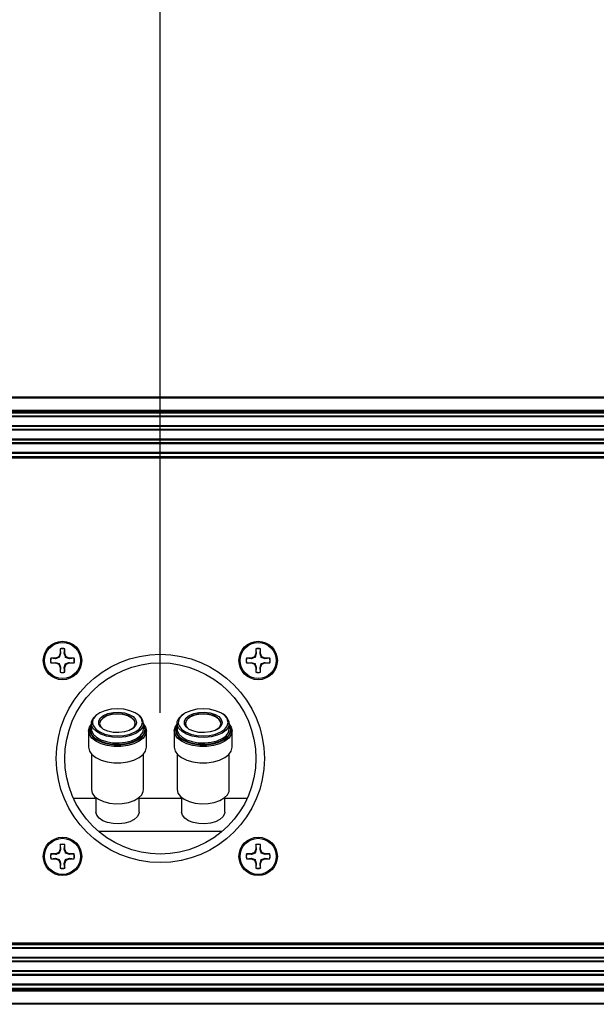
# Model space of a CAD drawing. Header units: inches. Extents: x 0.3 to 33.8, y 0.2 to 21.7.
# Tile 75 of 90: x 28.951 to 29.45, y 9.684 to 10.535. Entities that reach past the tile are written whole.
import ezdxf

# ---------------------------------------------------------------- set-up
doc = ezdxf.new("R2010")
doc.units = ezdxf.units.IN
doc.header["$MEASUREMENT"] = 0
doc.layers.add('BORDERS', color=7, linetype='Continuous')
doc.styles.add('SLDTEXTSTYLE0', font='TXT', dxfattribs={"width": 0.75})
doc.dimstyles.new('SLDDIMSTYLE3', dxfattribs={"dimtxt": 0.137795, "dimasz": 0.14, "dimexe": 0, "dimexo": 0.0625, "dimgap": 0.034449, "dimtad": 1, "dimdec": 3, "dimlfac": 10, "dimrnd": 1e-09, "dimzin": 12, "dimdsep": 46, "dimtxsty": 'SLDTEXTSTYLE0', "dimblk1": 'CLOSED', "dimblk2": 'CLOSED', "dimsah": 1, "dimcen": 0.09, "dimadec": 0, "dimazin": 3, "dimtfac": 1, "dimtdec": 3, "dimtmove": 0, "dimatfit": 0, "dimldrblk": 'CLOSED', "dimfxl": 0, "dimfrac": 2, "dimtolj": 1, "dimtzin": 12, "dimarcsym": 0})

# ---------------------------------------------------------------- blocks, each defined once
blk = doc.blocks.new('_Closed')
at = {"color": 0, "linetype": 'ByBlock', "lineweight": -2}
for p, q in [((-1, 0.166667), (0, 0)), ((-1, 0.166667), (-1, -0.166667)), ((0, 0), (-1, -0.166667)), ((0, 0), (-1, 0))]:
    blk.add_line(p, q, dxfattribs=at)
blk = doc.blocks.new('_D_7')
at = {"layer": 'BORDERS'}
for p, q in [((29.32667, 11.00014), (29.28468, 11.00014)), ((29.28468, 11.00014), (29.28468, 10.78139)), ((29.78484, 11.00014), (29.82682, 11.00014)), ((29.82682, 11.00014), (29.82682, 10.78139)), ((29.28468, 10.78139), (29.32667, 10.78139)), ((29.82682, 10.78139), (29.78484, 10.78139)), ((29.07257, 9.9361), (29.07257, 10.6146)), ((29.88507, 10.23923), (29.88507, 10.6146)), ((29.07257, 10.57523), (28.82257, 10.57523)), ((29.88507, 10.57523), (29.07257, 10.57523)), ((29.88507, 10.57523), (30.13507, 10.57523))]:
    blk.add_line(p, q, dxfattribs=at)
at = {"layer": 'BORDERS', "xscale": 0.14, "yscale": 0.14}
blk.add_blockref('_Closed', (29.07257, 10.57523, -0.19404), dxfattribs=at)
at = {"layer": 'BORDERS', "xscale": 0.14, "yscale": 0.14, "rotation": 180.0000000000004}
blk.add_blockref('_Closed', (29.88507, 10.57523, -0.19404), dxfattribs=at)
at = {"layer": 'BORDERS', "char_height": 0.137795, "attachment_point": 1, "style": 'SLDTEXTSTYLE0'}
for s, insert in [('206.4', (29.32667, 10.95902)), ('8.125', (29.32667, 10.75285))]:
    blk.add_mtext(s, dxfattribs=dict(at, insert=insert))

msp = doc.modelspace()

# ---------------------------------------------------------------- linework, layer by layer
at = {"color": 7, "linetype": 'Continuous', "lineweight": 25}
for p, q in [((25.42956, 10.20923), (29.87507, 10.20923)), ((29.87507, 10.20823), (25.42956, 10.20823)), ((25.42956, 10.19773), (29.87507, 10.19773)), ((29.87507, 10.19673), (25.42956, 10.19673)), ((29.87507, 10.19573), (25.42956, 10.19573)), ((29.83207, 10.19523), (25.42956, 10.19523)), ((29.83207, 10.19261), (25.42956, 10.19261)), ((29.83207, 10.19194), (25.42956, 10.19194)), ((29.83207, 10.18423), (25.42956, 10.18423)), ((29.83207, 10.18355), (25.42956, 10.18355)), ((29.83207, 10.18101), (25.42956, 10.18101)), ((29.83207, 10.18034), (25.42956, 10.18034)), ((29.83207, 10.17263), (25.42956, 10.17263)), ((29.83207, 10.17195), (25.42956, 10.17195)), ((29.83207, 10.16941), (25.42956, 10.16941)), ((29.83207, 10.16874), (25.42956, 10.16874)), ((29.83207, 10.16103), (25.42956, 10.16103)), ((29.83207, 10.16035), (25.42956, 10.16035)), ((25.42956, 10.15773), (29.83207, 10.15773)), ((25.42956, 10.15723), (29.83319, 10.15723)), ((29.83319, 10.15623), (25.42956, 10.15623)), ((28.98586, 9.99155), (28.98586, 9.9875)), ((28.98593, 9.99141), (28.98586, 9.99155)), ((28.98593, 9.99141), (28.98634, 9.9874)), ((28.98954, 9.9874), (28.98994, 9.99141)), ((28.98994, 9.99141), (28.99002, 9.99155)), ((28.99002, 9.9875), (28.99002, 9.99155)), ((29.15512, 9.99155), (29.15512, 9.9875)), ((29.15519, 9.99141), (29.15512, 9.99155)), ((29.15519, 9.99141), (29.1556, 9.9874)), ((29.1588, 9.9874), (29.1592, 9.99141)), ((29.1592, 9.99141), (29.15928, 9.99155)), ((29.15928, 9.9875), (29.15928, 9.99155)), ((28.9818, 9.98344), (28.97775, 9.98344)), ((28.97789, 9.98337), (28.97775, 9.98344)), ((28.9819, 9.98296), (28.97789, 9.98337)), ((28.98467, 9.98463), (28.9818, 9.98344)), ((28.9819, 9.98296), (28.9818, 9.98344)), ((28.98586, 9.9875), (28.98467, 9.98463)), ((28.98522, 9.98408), (28.98467, 9.98463)), ((28.98634, 9.9874), (28.98522, 9.98408)), ((28.98634, 9.9874), (28.98586, 9.9875)), ((28.98954, 9.9874), (28.99002, 9.9875)), ((28.99121, 9.98463), (28.99002, 9.9875)), ((28.99065, 9.98408), (28.99121, 9.98463)), ((28.99398, 9.98296), (28.99065, 9.98408)), ((28.99407, 9.98344), (28.99121, 9.98463)), ((28.99398, 9.98296), (28.99407, 9.98344)), ((28.99799, 9.98337), (28.99398, 9.98296)), ((28.99813, 9.98344), (28.99407, 9.98344)), ((28.99799, 9.98337), (28.99813, 9.98344)), ((29.15106, 9.98344), (29.14701, 9.98344)), ((29.14715, 9.98337), (29.14701, 9.98344)), ((29.15116, 9.98296), (29.14715, 9.98337)), ((29.15393, 9.98463), (29.15106, 9.98344)), ((29.15116, 9.98296), (29.15106, 9.98344)), ((29.15512, 9.9875), (29.15393, 9.98463)), ((29.15448, 9.98408), (29.15393, 9.98463)), ((29.1556, 9.9874), (29.15448, 9.98408)), ((29.1556, 9.9874), (29.15512, 9.9875)), ((29.1588, 9.9874), (29.15928, 9.9875)), ((29.16047, 9.98463), (29.15928, 9.9875)), ((29.15991, 9.98408), (29.16047, 9.98463)), ((29.16324, 9.98296), (29.15991, 9.98408)), ((29.16333, 9.98344), (29.16047, 9.98463)), ((29.16324, 9.98296), (29.16333, 9.98344)), ((29.16725, 9.98337), (29.16324, 9.98296)), ((29.16739, 9.98344), (29.16333, 9.98344)), ((29.16725, 9.98337), (29.16739, 9.98344)), ((28.97789, 9.97936), (28.97775, 9.97928)), ((28.97775, 9.97928), (28.9818, 9.97928)), ((28.97789, 9.97936), (28.9819, 9.97976)), ((28.9819, 9.97976), (28.9818, 9.97928)), ((28.9818, 9.97928), (28.98467, 9.9781)), ((28.9819, 9.97976), (28.98522, 9.97865)), ((28.98522, 9.97865), (28.98467, 9.9781)), ((28.98467, 9.9781), (28.98586, 9.97523)), ((28.98634, 9.97532), (28.98586, 9.97523)), ((28.98586, 9.97523), (28.98586, 9.97117)), ((28.98634, 9.97532), (28.98593, 9.97132)), ((28.98954, 9.97532), (28.99065, 9.97865)), ((28.98954, 9.97532), (28.99002, 9.97523)), ((28.98994, 9.97132), (28.98954, 9.97532)), ((28.99002, 9.97523), (28.99121, 9.9781)), ((28.99002, 9.97117), (28.99002, 9.97523)), ((28.99065, 9.97865), (28.99121, 9.9781)), ((28.99121, 9.9781), (28.99407, 9.97928)), ((28.99398, 9.97976), (28.99407, 9.97928)), ((28.99398, 9.97976), (28.99799, 9.97936)), ((28.99407, 9.97928), (28.99813, 9.97928)), ((28.99799, 9.97936), (28.99813, 9.97928)), ((29.14715, 9.97936), (29.14701, 9.97928)), ((29.14701, 9.97928), (29.15106, 9.97928)), ((29.14715, 9.97936), (29.15116, 9.97976)), ((29.15116, 9.97976), (29.15106, 9.97928)), ((29.15106, 9.97928), (29.15393, 9.9781)), ((29.15116, 9.97976), (29.15448, 9.97865)), ((29.15448, 9.97865), (29.15393, 9.9781)), ((29.15393, 9.9781), (29.15512, 9.97523)), ((29.1556, 9.97532), (29.15512, 9.97523)), ((29.15512, 9.97523), (29.15512, 9.97117)), ((29.1556, 9.97532), (29.15519, 9.97132)), ((29.1588, 9.97532), (29.15991, 9.97865)), ((29.1588, 9.97532), (29.15928, 9.97523)), ((29.1592, 9.97132), (29.1588, 9.97532)), ((29.15928, 9.97523), (29.16047, 9.9781)), ((29.15928, 9.97117), (29.15928, 9.97523)), ((29.15991, 9.97865), (29.16047, 9.9781)), ((29.16047, 9.9781), (29.16333, 9.97928)), ((29.16324, 9.97976), (29.16333, 9.97928)), ((29.16324, 9.97976), (29.16725, 9.97936)), ((29.16333, 9.97928), (29.16739, 9.97928)), ((29.16725, 9.97936), (29.16739, 9.97928)), ((28.98593, 9.97132), (28.98586, 9.97117)), ((28.98994, 9.97132), (28.99002, 9.97117)), ((29.15519, 9.97132), (29.15512, 9.97117)), ((29.1592, 9.97132), (29.15928, 9.97117)), ((29.01218, 9.92327), (29.01293, 9.92511)), ((29.01293, 9.92589), (29.01257, 9.92531)), ((29.01293, 9.92708), (29.01293, 9.92228)), ((29.05188, 9.92792), (29.05159, 9.92625)), ((29.05803, 9.92228), (29.05803, 9.92707)), ((29.05892, 9.9227), (29.05903, 9.92144)), ((29.08635, 9.92326), (29.0871, 9.92511)), ((29.0871, 9.92588), (29.08674, 9.92531)), ((29.0871, 9.92707), (29.0871, 9.92228)), ((29.12605, 9.92791), (29.12576, 9.92625)), ((29.1322, 9.92228), (29.1322, 9.92707)), ((29.13309, 9.9227), (29.1332, 9.92144)), ((29.01048, 9.9206), (29.01048, 9.90639)), ((29.05936, 9.92014), (29.05948, 9.92144)), ((29.06048, 9.90639), (29.06048, 9.9206)), ((29.08465, 9.9206), (29.08465, 9.90639)), ((29.13353, 9.92014), (29.13365, 9.92144)), ((29.13465, 9.90638), (29.13465, 9.9206)), ((29.01293, 9.90055), (29.01293, 9.8698)), ((29.05803, 9.8698), (29.05803, 9.90055)), ((29.0871, 9.90055), (29.0871, 9.8698)), ((29.1322, 9.8698), (29.1322, 9.90054)), ((28.99739, 9.86241), (29.01683, 9.86241)), ((29.01683, 9.86294), (29.01683, 9.85029)), ((29.05413, 9.85029), (29.05413, 9.86294)), ((29.05413, 9.86241), (29.091, 9.86241)), ((29.091, 9.86294), (29.091, 9.85029)), ((29.1283, 9.85029), (29.1283, 9.86294)), ((29.1283, 9.86241), (29.14775, 9.86241)), ((29.12604, 9.83372), (29.0191, 9.83372)), ((28.98586, 9.82229), (28.98586, 9.81824)), ((28.98593, 9.82215), (28.98586, 9.82229)), ((28.98593, 9.82215), (28.98634, 9.81814)), ((28.98954, 9.81814), (28.98994, 9.82215)), ((28.98994, 9.82215), (28.99002, 9.82229)), ((28.99002, 9.81824), (28.99002, 9.82229)), ((29.15512, 9.82229), (29.15512, 9.81824)), ((29.15519, 9.82215), (29.15512, 9.82229)), ((29.15519, 9.82215), (29.1556, 9.81814)), ((29.1588, 9.81814), (29.1592, 9.82215)), ((29.1592, 9.82215), (29.15928, 9.82229)), ((29.15928, 9.81824), (29.15928, 9.82229)), ((28.9818, 9.81418), (28.97775, 9.81418)), ((28.97789, 9.81411), (28.97775, 9.81418)), ((28.9819, 9.8137), (28.97789, 9.81411)), ((28.98467, 9.81537), (28.9818, 9.81418)), ((28.9819, 9.8137), (28.9818, 9.81418)), ((28.98586, 9.81824), (28.98467, 9.81537)), ((28.98522, 9.81482), (28.98467, 9.81537)), ((28.98634, 9.81814), (28.98522, 9.81482)), ((28.98634, 9.81814), (28.98586, 9.81824)), ((28.98954, 9.81814), (28.99002, 9.81824)), ((28.99121, 9.81537), (28.99002, 9.81824)), ((28.99065, 9.81482), (28.99121, 9.81537)), ((28.99398, 9.8137), (28.99065, 9.81482)), ((28.99407, 9.81418), (28.99121, 9.81537)), ((28.99398, 9.8137), (28.99407, 9.81418)), ((28.99799, 9.81411), (28.99398, 9.8137)), ((28.99813, 9.81418), (28.99407, 9.81418)), ((28.99799, 9.81411), (28.99813, 9.81418)), ((29.15106, 9.81418), (29.14701, 9.81418)), ((29.14715, 9.81411), (29.14701, 9.81418)), ((29.15116, 9.8137), (29.14715, 9.81411)), ((29.15393, 9.81537), (29.15106, 9.81418)), ((29.15116, 9.8137), (29.15106, 9.81418)), ((29.15512, 9.81824), (29.15393, 9.81537)), ((29.15448, 9.81482), (29.15393, 9.81537)), ((29.1556, 9.81814), (29.15448, 9.81482)), ((29.1556, 9.81814), (29.15512, 9.81824)), ((29.1588, 9.81814), (29.15928, 9.81824)), ((29.16047, 9.81537), (29.15928, 9.81824)), ((29.15991, 9.81482), (29.16047, 9.81537)), ((29.16324, 9.8137), (29.15991, 9.81482)), ((29.16333, 9.81418), (29.16047, 9.81537)), ((29.16324, 9.8137), (29.16333, 9.81418)), ((29.16725, 9.81411), (29.16324, 9.8137)), ((29.16739, 9.81418), (29.16333, 9.81418)), ((29.16725, 9.81411), (29.16739, 9.81418)), ((28.97789, 9.8101), (28.97775, 9.81002)), ((28.97775, 9.81002), (28.9818, 9.81002)), ((28.97789, 9.8101), (28.9819, 9.8105)), ((28.9819, 9.8105), (28.9818, 9.81002)), ((28.9818, 9.81002), (28.98467, 9.80884)), ((28.9819, 9.8105), (28.98522, 9.80939)), ((28.98522, 9.80939), (28.98467, 9.80884)), ((28.98467, 9.80884), (28.98586, 9.80597)), ((28.98634, 9.80606), (28.98586, 9.80597)), ((28.98586, 9.80597), (28.98586, 9.80191)), ((28.98634, 9.80606), (28.98593, 9.80206)), ((28.98954, 9.80606), (28.99065, 9.80939)), ((28.98954, 9.80606), (28.99002, 9.80597)), ((28.98994, 9.80206), (28.98954, 9.80606)), ((28.99002, 9.80597), (28.99121, 9.80884)), ((28.99002, 9.80191), (28.99002, 9.80597)), ((28.99065, 9.80939), (28.99121, 9.80884)), ((28.99121, 9.80884), (28.99407, 9.81002)), ((28.99398, 9.8105), (28.99407, 9.81002)), ((28.99398, 9.8105), (28.99799, 9.8101)), ((28.99407, 9.81002), (28.99813, 9.81002)), ((28.99799, 9.8101), (28.99813, 9.81002)), ((29.14715, 9.8101), (29.14701, 9.81002)), ((29.14701, 9.81002), (29.15106, 9.81002)), ((29.14715, 9.8101), (29.15116, 9.8105)), ((29.15116, 9.8105), (29.15106, 9.81002)), ((29.15106, 9.81002), (29.15393, 9.80884)), ((29.15116, 9.8105), (29.15448, 9.80939)), ((29.15448, 9.80939), (29.15393, 9.80884)), ((29.15393, 9.80884), (29.15512, 9.80597)), ((29.1556, 9.80606), (29.15512, 9.80597)), ((29.15512, 9.80597), (29.15512, 9.80191)), ((29.1556, 9.80606), (29.15519, 9.80206)), ((29.1588, 9.80606), (29.15991, 9.80939)), ((29.1588, 9.80606), (29.15928, 9.80597)), ((29.1592, 9.80206), (29.1588, 9.80606)), ((29.15928, 9.80597), (29.16047, 9.80884)), ((29.15928, 9.80191), (29.15928, 9.80597)), ((29.15991, 9.80939), (29.16047, 9.80884)), ((29.16047, 9.80884), (29.16333, 9.81002)), ((29.16324, 9.8105), (29.16333, 9.81002)), ((29.16324, 9.8105), (29.16725, 9.8101)), ((29.16333, 9.81002), (29.16739, 9.81002)), ((29.16725, 9.8101), (29.16739, 9.81002)), ((28.98593, 9.80206), (28.98586, 9.80191)), ((28.98994, 9.80206), (28.99002, 9.80191)), ((29.15519, 9.80206), (29.15512, 9.80191)), ((29.1592, 9.80206), (29.15928, 9.80191)), ((20.33694, 9.73723), (29.83319, 9.73723)), ((29.83319, 9.73623), (20.33694, 9.73623)), ((29.83207, 9.73573), (20.33807, 9.73573)), ((29.83207, 9.73311), (20.33807, 9.73311)), ((29.83207, 9.73244), (20.33807, 9.73244)), ((29.83207, 9.72473), (20.33807, 9.72473)), ((29.83207, 9.72405), (20.33807, 9.72405)), ((29.83207, 9.72151), (20.33807, 9.72151)), ((29.83207, 9.72084), (20.33807, 9.72084)), ((29.83207, 9.71313), (20.33807, 9.71313)), ((29.83207, 9.71245), (20.33807, 9.71245)), ((29.83207, 9.70991), (20.33807, 9.70991)), ((29.83207, 9.70924), (20.33807, 9.70924)), ((29.83207, 9.70153), (20.33807, 9.70153)), ((20.29507, 9.69773), (29.87507, 9.69773)), ((20.29507, 9.69673), (29.87507, 9.69673)), ((29.87507, 9.69573), (20.29507, 9.69573)), ((29.83207, 9.70085), (20.33807, 9.70085)), ((20.33807, 9.69823), (29.83207, 9.69823)), ((20.29507, 9.68523), (29.87507, 9.68523)), ((29.87507, 9.68423), (20.29507, 9.68423))]:
    msp.add_line(p, q, dxfattribs=at)
at = {"color": 7, "linetype": 'Continuous', "lineweight": 25, "flags": 128}
for points in [[(29.05803, 9.92707), (29.05732, 9.92404), (29.05524, 9.9212), (29.05192, 9.91872), (29.04757, 9.91677), (29.04245, 9.91547), (29.0369, 9.9149), (29.03126, 9.91509), (29.02588, 9.91604), (29.02111, 9.91767), (29.01724, 9.9199), (29.01452, 9.92258), (29.01311, 9.92555), (29.01311, 9.9286), (29.01452, 9.93157), (29.01724, 9.93425), (29.01861, 9.93517)], [(29.05559, 9.9321), (29.05415, 9.93374), (29.05072, 9.93616), (29.04626, 9.93801), (29.04106, 9.93918), (29.03548, 9.93957), (29.02991, 9.93918), (29.02471, 9.93801), (29.02025, 9.93616), (29.01682, 9.93375), (29.01484, 9.93126)], [(29.01936, 9.92628), (29.01927, 9.92659), (29.01927, 9.92924), (29.02071, 9.93177), (29.02346, 9.93395), (29.02728, 9.9356), (29.03183, 9.93657), (29.03671, 9.93676), (29.04147, 9.93617), (29.04571, 9.93485), (29.04903, 9.93291), (29.05115, 9.93053), (29.05188, 9.92792), (29.05188, 9.92792)], [(29.05088, 9.92707), (29.05013, 9.92965), (29.04794, 9.93197), (29.04454, 9.93382), (29.04024, 9.935), (29.03548, 9.93541), (29.03072, 9.935), (29.02643, 9.93382), (29.02302, 9.93197), (29.02084, 9.92965), (29.02008, 9.92707), (29.02084, 9.9245), (29.02302, 9.92218), (29.02332, 9.92196)], [(29.05088, 9.92691), (29.05013, 9.92931), (29.04794, 9.93164), (29.04454, 9.93348), (29.04024, 9.93466), (29.03548, 9.93507), (29.03072, 9.93466), (29.02643, 9.93348), (29.02302, 9.93164), (29.02084, 9.92931), (29.02009, 9.92691)], [(29.05703, 9.92792), (29.0563, 9.93093), (29.05559, 9.9321)], [(29.1322, 9.92707), (29.1315, 9.92404), (29.12941, 9.9212), (29.12609, 9.91872), (29.12174, 9.91677), (29.11662, 9.91547), (29.11107, 9.9149), (29.10543, 9.91509), (29.10005, 9.91603), (29.09528, 9.91767), (29.09141, 9.9199), (29.08869, 9.92258), (29.08728, 9.92554), (29.08728, 9.9286), (29.08869, 9.93156), (29.09141, 9.93424), (29.09278, 9.93517)], [(29.12976, 9.9321), (29.12832, 9.93374), (29.12489, 9.93616), (29.12043, 9.93801), (29.11523, 9.93918), (29.10965, 9.93957), (29.10408, 9.93918), (29.09888, 9.93801), (29.09442, 9.93616), (29.09099, 9.93374), (29.08901, 9.93126)], [(29.09353, 9.92628), (29.09344, 9.92659), (29.09344, 9.92924), (29.09488, 9.93176), (29.09763, 9.93395), (29.10145, 9.9356), (29.106, 9.93656), (29.11088, 9.93676), (29.11565, 9.93617), (29.11988, 9.93485), (29.1232, 9.93291), (29.12533, 9.93053), (29.12605, 9.92791), (29.12605, 9.92791)], [(29.12505, 9.92707), (29.1243, 9.92965), (29.12211, 9.93197), (29.11871, 9.93381), (29.11441, 9.935), (29.10965, 9.93541), (29.1049, 9.935), (29.1006, 9.93381), (29.0972, 9.93197), (29.09501, 9.92965), (29.09425, 9.92707), (29.09501, 9.9245), (29.09719, 9.92218), (29.09749, 9.92196)], [(29.12505, 9.92691), (29.12483, 9.92814), (29.12329, 9.93061), (29.12041, 9.9327), (29.11648, 9.93421), (29.11188, 9.93498), (29.10706, 9.93495), (29.1025, 9.93411), (29.09863, 9.93256), (29.09585, 9.93043), (29.09442, 9.92794), (29.09426, 9.92691)], [(29.1312, 9.92791), (29.13047, 9.93093), (29.12976, 9.9321)], [(29.06048, 9.9206), (29.05976, 9.91736), (29.05762, 9.91431), (29.0542, 9.91163), (29.04968, 9.90947), (29.04435, 9.90795), (29.0385, 9.90717), (29.03247, 9.90717), (29.02662, 9.90795), (29.02128, 9.90947), (29.01677, 9.91163), (29.01335, 9.91431), (29.01121, 9.91736), (29.01048, 9.9206), (29.01121, 9.92384), (29.01293, 9.92644)], [(29.01417, 9.92619), (29.01467, 9.9249), (29.01682, 9.92209), (29.02024, 9.91967), (29.02471, 9.91782), (29.02991, 9.91665), (29.03548, 9.91626), (29.04106, 9.91665), (29.04626, 9.91782), (29.05072, 9.91967), (29.05415, 9.92209), (29.05603, 9.9244)], [(29.05159, 9.92625), (29.05115, 9.9253), (29.04903, 9.92292), (29.04571, 9.92098), (29.04147, 9.91966), (29.03671, 9.91907), (29.03183, 9.91927), (29.02728, 9.92023), (29.02346, 9.92188), (29.02071, 9.92407), (29.01936, 9.92628)], [(29.05603, 9.9244), (29.0563, 9.9249), (29.05703, 9.92792)], [(29.05803, 9.92644), (29.05976, 9.92384), (29.06048, 9.9206)], [(29.05948, 9.92144), (29.05879, 9.92455), (29.05803, 9.92588)], [(29.05803, 9.92511), (29.05829, 9.92461), (29.05892, 9.9227)], [(29.13465, 9.9206), (29.13393, 9.91736), (29.13179, 9.91431), (29.12837, 9.91163), (29.12386, 9.90947), (29.11852, 9.90795), (29.11267, 9.90717), (29.10664, 9.90717), (29.10079, 9.90795), (29.09545, 9.90947), (29.09094, 9.91163), (29.08752, 9.91431), (29.08538, 9.91736), (29.08465, 9.9206), (29.08538, 9.92383), (29.0871, 9.92644)], [(29.08834, 9.92619), (29.08884, 9.9249), (29.09099, 9.92209), (29.09442, 9.91967), (29.09888, 9.91782), (29.10408, 9.91665), (29.10965, 9.91626), (29.11523, 9.91665), (29.12043, 9.91782), (29.12489, 9.91967), (29.12832, 9.92208), (29.1302, 9.9244)], [(29.12576, 9.92625), (29.12533, 9.9253), (29.1232, 9.92292), (29.11988, 9.92098), (29.11565, 9.91966), (29.11088, 9.91907), (29.106, 9.91926), (29.10145, 9.92023), (29.09763, 9.92188), (29.09488, 9.92407), (29.09353, 9.92628)], [(29.1302, 9.9244), (29.13047, 9.9249), (29.1312, 9.92791)], [(29.1322, 9.92644), (29.13393, 9.92383), (29.13465, 9.9206)], [(29.13365, 9.92144), (29.13296, 9.92455), (29.1322, 9.92588)], [(29.1322, 9.92511), (29.13246, 9.92461), (29.13309, 9.9227)], [(29.01171, 9.91966), (29.01218, 9.91833), (29.01423, 9.91541), (29.01752, 9.91283), (29.02185, 9.91075), (29.02697, 9.9093), (29.03259, 9.90855), (29.03838, 9.90855), (29.04399, 9.9093), (29.04912, 9.91075), (29.05345, 9.91283), (29.05673, 9.91541), (29.05879, 9.91833), (29.05936, 9.92014)], [(29.0577, 9.91722), (29.05612, 9.9153), (29.05265, 9.91272), (29.0481, 9.91068), (29.04276, 9.90932), (29.03696, 9.90872), (29.03107, 9.90892), (29.02546, 9.90991), (29.02047, 9.91162), (29.01643, 9.91395), (29.01359, 9.91675), (29.01291, 9.9178)], [(29.01293, 9.92228), (29.01311, 9.92075), (29.01452, 9.91779), (29.01724, 9.91511), (29.02111, 9.91288), (29.02588, 9.91124), (29.03126, 9.9103), (29.0369, 9.91011), (29.04245, 9.91068), (29.04757, 9.91198), (29.05192, 9.91393), (29.05524, 9.9164), (29.05732, 9.91925), (29.05803, 9.92228)], [(29.05903, 9.92144), (29.05829, 9.91827), (29.0577, 9.91722)], [(29.08588, 9.91966), (29.08635, 9.91833), (29.0884, 9.9154), (29.09169, 9.91283), (29.09602, 9.91075), (29.10114, 9.9093), (29.10676, 9.90855), (29.11255, 9.90855), (29.11816, 9.9093), (29.12329, 9.91075), (29.12762, 9.91283), (29.1309, 9.9154), (29.13296, 9.91833), (29.13353, 9.92014)], [(29.13187, 9.91722), (29.13029, 9.9153), (29.12682, 9.91272), (29.12227, 9.91068), (29.11693, 9.90932), (29.11113, 9.90872), (29.10524, 9.90892), (29.09963, 9.90991), (29.09464, 9.91162), (29.0906, 9.91395), (29.08776, 9.91675), (29.08709, 9.9178)], [(29.0871, 9.92228), (29.08728, 9.92075), (29.08869, 9.91779), (29.09141, 9.91511), (29.09528, 9.91288), (29.10005, 9.91124), (29.10543, 9.9103), (29.11107, 9.9101), (29.11662, 9.91068), (29.12174, 9.91198), (29.12609, 9.91393), (29.12941, 9.9164), (29.1315, 9.91925), (29.1322, 9.92228), (29.1322, 9.92228)], [(29.1332, 9.92144), (29.13246, 9.91827), (29.13187, 9.91722)], [(29.01048, 9.90639), (29.01121, 9.90315), (29.01335, 9.9001), (29.01677, 9.89742), (29.02128, 9.89525), (29.02662, 9.89374), (29.03247, 9.89296), (29.0385, 9.89296), (29.04435, 9.89374), (29.04968, 9.89525), (29.0542, 9.89742), (29.05762, 9.9001), (29.05976, 9.90315), (29.06048, 9.90639), (29.06048, 9.90639)], [(29.08465, 9.90639), (29.08538, 9.90315), (29.08752, 9.9001), (29.09094, 9.89742), (29.09545, 9.89525), (29.10079, 9.89374), (29.10664, 9.89296), (29.11267, 9.89296), (29.11852, 9.89374), (29.12385, 9.89525), (29.12837, 9.89742), (29.13179, 9.9001), (29.13393, 9.90315), (29.13465, 9.90638)], [(29.01293, 9.8698), (29.01364, 9.86677), (29.01572, 9.86392), (29.01904, 9.86145), (29.0234, 9.8595), (29.02851, 9.8582), (29.03407, 9.85763), (29.03971, 9.85782), (29.04508, 9.85876), (29.04986, 9.8604), (29.05373, 9.86263), (29.05645, 9.86531), (29.05785, 9.86827), (29.05803, 9.8698)], [(29.0871, 9.8698), (29.08781, 9.86677), (29.08989, 9.86392), (29.09321, 9.86145), (29.09757, 9.8595), (29.10268, 9.8582), (29.10824, 9.85762), (29.11388, 9.85782), (29.11925, 9.85876), (29.12403, 9.8604), (29.1279, 9.86263), (29.13062, 9.86531), (29.13203, 9.86827), (29.1322, 9.8698)], [(29.05413, 9.85029), (29.05396, 9.84892), (29.05259, 9.84627), (29.04995, 9.84392), (29.04624, 9.84205), (29.04173, 9.84078), (29.03675, 9.84022), (29.03169, 9.84041), (29.0269, 9.84133), (29.02275, 9.84292), (29.01955, 9.84505), (29.01752, 9.84757), (29.01683, 9.85029), (29.01683, 9.85029)], [(29.1283, 9.85029), (29.12813, 9.84891), (29.12676, 9.84627), (29.12412, 9.84392), (29.12041, 9.84205), (29.1159, 9.84078), (29.11093, 9.84022), (29.10586, 9.84041), (29.10107, 9.84133), (29.09692, 9.84292), (29.09372, 9.84505), (29.09169, 9.84757), (29.091, 9.85029), (29.091, 9.85029)]]:
    msp.add_lwpolyline(points, dxfattribs=at)
at = {"color": 7, "linetype": 'Continuous', "lineweight": 25}
for centre, radius in [((28.98794, 9.98136), 0.0166), ((28.98794, 9.98136), 0.0156), ((29.1572, 9.98136), 0.0166), ((29.1572, 9.98136), 0.0156), ((29.07257, 9.89673), 0.09), ((29.07257, 9.89673), 0.08264), ((28.98794, 9.8121), 0.0166), ((28.98794, 9.8121), 0.0156), ((29.1572, 9.8121), 0.0166), ((29.1572, 9.8121), 0.0156)]:
    msp.add_circle(centre, radius, dxfattribs=at)
for centre, radius, start, end in [((28.98794, 9.98136), 0.0104, 78.46304, 101.53696), ((28.98794, 9.98136), 0.01025, 78.72385, 101.27615), ((29.1572, 9.98136), 0.0104, 78.46304, 101.53696), ((29.1572, 9.98136), 0.01025, 78.72385, 101.27615), ((28.98794, 9.98136), 0.0104, 168.46304, 191.53696), ((28.98794, 9.98136), 0.01025, 168.72385, 191.27615), ((28.98794, 9.98136), 0.01025, 348.72385, 11.27615), ((28.98794, 9.98136), 0.0104, 348.46304, 11.53696), ((29.1572, 9.98136), 0.0104, 168.46304, 191.53696), ((29.1572, 9.98136), 0.01025, 168.72385, 191.27615), ((29.1572, 9.98136), 0.01025, 348.72385, 11.27615), ((29.1572, 9.98136), 0.0104, 348.46304, 11.53696), ((28.98794, 9.98136), 0.0104, 258.46304, 281.53696), ((28.98794, 9.98136), 0.01025, 258.72385, 281.27615), ((29.1572, 9.98136), 0.0104, 258.46304, 281.53696), ((29.1572, 9.98136), 0.01025, 258.72385, 281.27615), ((29.02068, 9.92791), 0.00673, 150.15724, 194.81597), ((29.04792, 9.92602), 0.01017, 5.96508, 64.13401), ((29.09485, 9.92791), 0.00673, 150.15724, 194.81597), ((29.12209, 9.92602), 0.01017, 5.96508, 64.13401), ((29.019, 9.92144), 0.00751, 148.94476, 193.64624), ((29.01915, 9.92143), 0.00721, 165.22316, 210.17418), ((29.0439, 9.92792), 0.00704, 302.15913, 353.09936), ((29.09317, 9.92143), 0.00751, 148.94476, 193.64624), ((29.09332, 9.92142), 0.00721, 165.22316, 210.17418), ((29.11807, 9.92792), 0.00704, 302.15913, 353.09936), ((28.98794, 9.8121), 0.0104, 78.46304, 101.53696), ((28.98794, 9.8121), 0.01025, 78.72385, 101.27615), ((29.1572, 9.8121), 0.0104, 78.46304, 101.53696), ((29.1572, 9.8121), 0.01025, 78.72385, 101.27615), ((28.98794, 9.8121), 0.0104, 168.46304, 191.53696), ((28.98794, 9.8121), 0.01025, 168.72385, 191.27615), ((28.98794, 9.8121), 0.01025, 348.72385, 11.27615), ((28.98794, 9.8121), 0.0104, 348.46304, 11.53696), ((29.1572, 9.8121), 0.0104, 168.46304, 191.53696), ((29.1572, 9.8121), 0.01025, 168.72385, 191.27615), ((29.1572, 9.8121), 0.01025, 348.72385, 11.27615), ((29.1572, 9.8121), 0.0104, 348.46304, 11.53696), ((28.98794, 9.8121), 0.0104, 258.46304, 281.53696), ((28.98794, 9.8121), 0.01025, 258.72385, 281.27615), ((29.1572, 9.8121), 0.0104, 258.46304, 281.53696), ((29.1572, 9.8121), 0.01025, 258.72385, 281.27615)]:
    msp.add_arc(centre, radius, start, end, dxfattribs=at)
for points in [[(28.98522, 9.98408), (28.98439, 9.98379), (28.98322, 9.98338), (28.9822, 9.98306), (28.9819, 9.98296)], [(28.99065, 9.98408), (28.99037, 9.98491), (28.98996, 9.98608), (28.98963, 9.9871), (28.98954, 9.9874)], [(29.15448, 9.98408), (29.15365, 9.98379), (29.15248, 9.98338), (29.15146, 9.98306), (29.15116, 9.98296)], [(29.15991, 9.98408), (29.15963, 9.98491), (29.15922, 9.98608), (29.15889, 9.9871), (29.1588, 9.9874)], [(28.98522, 9.97865), (28.98551, 9.97782), (28.98592, 9.97664), (28.98624, 9.97562), (28.98634, 9.97532)], [(28.99065, 9.97865), (28.99148, 9.97894), (28.99266, 9.97934), (28.99368, 9.97967), (28.99398, 9.97976)], [(29.15448, 9.97865), (29.15477, 9.97782), (29.15518, 9.97664), (29.1555, 9.97562), (29.1556, 9.97532)], [(29.15991, 9.97865), (29.16074, 9.97894), (29.16192, 9.97934), (29.16294, 9.97967), (29.16324, 9.97976)], [(28.98522, 9.81482), (28.98439, 9.81453), (28.98322, 9.81412), (28.9822, 9.8138), (28.9819, 9.8137)], [(28.99065, 9.81482), (28.99037, 9.81565), (28.98996, 9.81682), (28.98963, 9.81784), (28.98954, 9.81814)], [(29.15448, 9.81482), (29.15365, 9.81453), (29.15248, 9.81412), (29.15146, 9.8138), (29.15116, 9.8137)], [(29.15991, 9.81482), (29.15963, 9.81565), (29.15922, 9.81682), (29.15889, 9.81784), (29.1588, 9.81814)], [(28.98522, 9.80939), (28.98551, 9.80856), (28.98592, 9.80738), (28.98624, 9.80636), (28.98634, 9.80606)], [(28.99065, 9.80939), (28.99148, 9.80967), (28.99266, 9.81008), (28.99368, 9.81041), (28.99398, 9.8105)], [(29.15448, 9.80939), (29.15477, 9.80856), (29.15518, 9.80738), (29.1555, 9.80636), (29.1556, 9.80606)], [(29.15991, 9.80939), (29.16074, 9.80967), (29.16192, 9.81008), (29.16294, 9.81041), (29.16324, 9.8105)]]:
    msp.add_open_spline(points, degree=3, knots=[0, 0, 0, 0, 0.705549, 1, 1, 1, 1], dxfattribs=at)

# ---------------------------------------------------------------- dimensions: what is measured, and where the dimension line sits
at = {"layer": 'BORDERS'}
dim = msp.add_linear_dim(base=(29.07257, 10.57523), p1=(29.88507, 10.19986), p2=(29.07257, 9.89673), dimstyle='SLDDIMSTYLE3', dxfattribs=at)
dim.commit()
dim.dimension.update_dxf_attribs({"geometry": '_D_7', "text_midpoint": (29.55575, 10.57523), "dimtype": 160})

doc.saveas('drawing.dxf')
